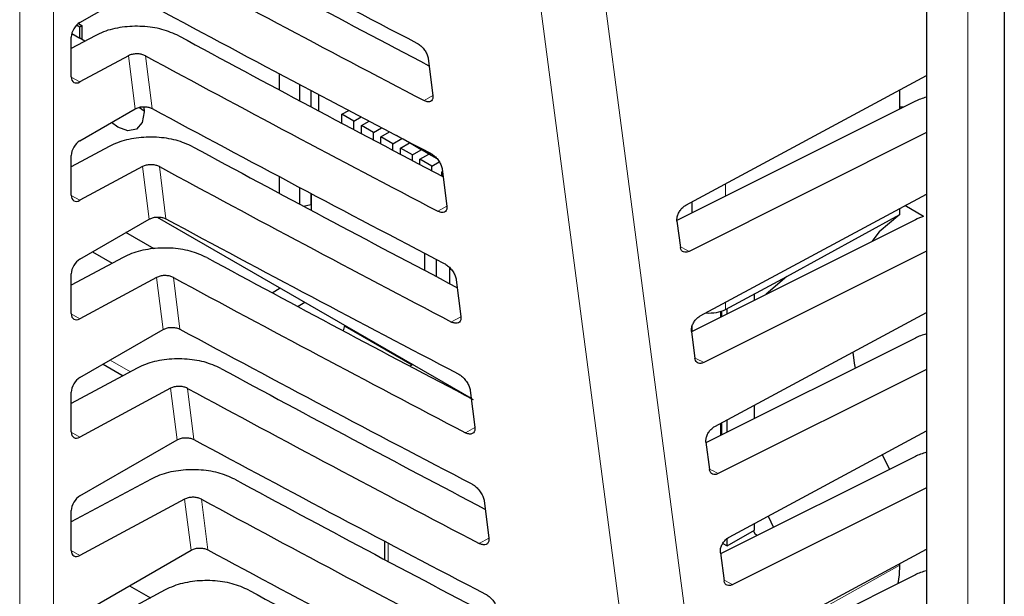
# Paper-space layout 'Blatt2' of a CAD drawing. Header units: millimetres. Extents: x 5 to 418, y 2 to 292.
# Tile 40 of 112: x 122.5 to 129.29, y 176.88 to 180.86. Entities that reach past the tile are written whole.
import ezdxf

# ---------------------------------------------------------------- set-up
doc = ezdxf.new("R2010")
doc.units = ezdxf.units.MM

psp = doc.layouts.new('Blatt2')

# ---------------------------------------------------------------- linework, layer by layer
at = {"color": 7, "linetype": 'Continuous', "lineweight": 18}
for p, q in [((122.4999, 174.7152), (122.4999, 186.1016)), ((122.7336, 186.1005), (122.7336, 174.714)), ((129.0354, 184.1039), (129.0354, 156.5039)), ((123.2969, 180.2448), (123.2507, 180.6107)), ((123.3662, 180.6104), (123.4122, 180.2467)), ((122.8556, 180.4639), (122.9145, 180.4299)), ((125.3482, 180.3354), (125.2873, 180.3015)), ((123.3931, 179.4837), (123.3473, 179.8461)), ((123.4628, 179.8458), (123.5083, 179.4856)), ((127.3661, 179.7272), (127.3661, 179.6415)), ((122.8556, 179.6474), (122.9145, 179.6134)), ((125.4447, 179.5726), (125.3823, 179.5379)), ((123.4892, 178.7227), (123.4439, 179.0815)), ((123.5594, 179.0812), (123.6045, 178.7246)), ((127.3661, 178.9107), (127.3661, 178.8615)), ((122.8556, 178.8308), (122.9145, 178.7968)), ((125.5412, 178.8098), (125.4773, 178.7742)), ((127.3299, 178.8069), (127.3299, 178.8468)), ((123.1239, 178.5118), (123.2639, 178.431)), ((123.5854, 177.9617), (123.5405, 178.3169)), ((123.656, 178.3166), (123.7006, 177.9636)), ((125.6376, 178.047), (125.5722, 178.0106)), ((127.3299, 177.9903), (127.3299, 178.0746)), ((122.8556, 178.0143), (122.9145, 177.9803)), ((123.6815, 177.2006), (123.6371, 177.5523)), ((123.7526, 177.552), (123.7968, 177.2025)), ((125.0389, 177.2497), (125.0389, 177.1234)), ((125.7341, 177.2842), (125.6672, 177.2469)), ((122.8556, 177.1978), (122.9145, 177.1638)), ((127.438, 176.4669), (128.5672, 177.0964))]:
    psp.add_line(p, q, dxfattribs=at)
at = {"color": 7, "linetype": 'Continuous', "lineweight": 25}
for p, q in [((128.7504, 184.4661), (128.7504, 156.8662)), ((129.2874, 183.2307), (129.2874, 142.4525)), ((122.9145, 180.8405), (123.2008, 181.0058)), ((122.8925, 180.823), (122.9135, 180.8109)), ((122.9042, 180.8335), (122.9285, 180.8195)), ((122.9135, 180.8109), (122.9285, 180.8195)), ((122.9285, 180.8195), (122.9285, 180.7236)), ((122.8589, 180.7638), (122.9135, 180.7322)), ((122.9135, 180.7322), (122.9135, 180.8109)), ((123.0192, 180.749), (122.8556, 180.6611)), ((122.8556, 180.4651), (122.8556, 180.7396)), ((122.9494, 180.7115), (122.9135, 180.7322)), ((123.2507, 180.6107), (122.9145, 180.4299)), ((125.316, 180.591), (125.3481, 180.3367)), ((124.2889, 180.487), (124.2889, 180.3754)), ((124.431, 180.2995), (124.431, 180.4116)), ((127.0914, 179.5792), (128.7504, 180.4733)), ((124.5072, 180.3713), (124.5072, 180.2589)), ((124.5606, 180.3431), (124.5606, 180.2305)), ((128.5672, 180.2429), (128.5672, 180.3746)), ((128.6742, 180.2964), (127.0308, 179.4736)), ((122.9145, 180.024), (123.2969, 180.2448)), ((123.3268, 180.2526), (123.358, 180.2303)), ((124.7217, 180.2068), (124.7682, 180.2336)), ((124.7217, 180.1448), (124.7217, 180.2068)), ((124.8042, 180.1591), (124.7217, 180.2068)), ((124.8042, 180.1591), (124.8545, 180.1881)), ((124.8042, 180.101), (124.8042, 180.1591)), ((124.8561, 180.1292), (124.9087, 180.1596)), ((124.8561, 180.0736), (124.8561, 180.1292)), ((124.9386, 180.0816), (124.8561, 180.1292)), ((124.9386, 180.0816), (124.9951, 180.1142)), ((124.9386, 180.0299), (124.9386, 180.0816)), ((124.9904, 180.0516), (125.0495, 180.0857)), ((128.7504, 180.0801), (127.1151, 179.2615)), ((125.0729, 180.004), (124.9904, 180.0516)), ((124.9904, 180.0025), (124.9904, 180.0516)), ((125.0729, 180.004), (125.1342, 180.0394)), ((125.0729, 179.9589), (125.0729, 180.004)), ((125.1342, 180.0394), (125.0975, 180.0606)), ((125.1248, 179.9741), (125.1861, 180.0095)), ((125.1342, 180.0394), (125.1342, 180.0414)), ((125.1429, 180.0368), (125.3738, 179.9035)), ((125.1861, 180.0095), (125.1861, 180.0119)), ((125.2686, 179.9618), (125.1861, 180.0095)), ((123.1158, 179.9844), (122.8556, 179.8445)), ((125.1248, 179.9315), (125.1248, 179.9741)), ((125.2073, 179.9265), (125.1248, 179.9741)), ((125.2073, 179.9265), (125.2686, 179.9618)), ((125.2686, 179.9618), (125.2686, 179.9643)), ((122.8556, 179.6486), (122.8556, 179.9231)), ((125.2073, 179.888), (125.2073, 179.9265)), ((125.2591, 179.8965), (125.3204, 179.9319)), ((125.2591, 179.8607), (125.2591, 179.8965)), ((125.3416, 179.8489), (125.2591, 179.8965)), ((125.3204, 179.9319), (125.3204, 179.9343)), ((125.3779, 179.8987), (125.3204, 179.9319)), ((125.3416, 179.8489), (125.3925, 179.8783)), ((123.3473, 179.8461), (122.9145, 179.6134)), ((125.3416, 179.8173), (125.3416, 179.8489)), ((125.41, 179.8094), (125.4145, 179.812)), ((125.41, 179.7814), (125.41, 179.8094)), ((125.4125, 179.8282), (125.4446, 179.574)), ((124.2889, 179.7771), (124.2889, 179.6626)), ((124.431, 179.5865), (124.431, 179.7016)), ((124.5072, 179.6612), (124.5072, 179.5845)), ((124.5102, 179.6596), (124.5102, 179.5443)), ((127.1353, 179.526), (127.1353, 179.6028)), ((127.1912, 178.8164), (128.7504, 179.6567)), ((124.4567, 179.5728), (124.5072, 179.5845)), ((124.506, 179.5842), (124.5102, 179.5818)), ((124.5072, 179.5845), (124.5102, 179.5876)), ((128.5672, 179.5164), (128.5672, 179.558)), ((128.7314, 179.5028), (128.6026, 179.5771)), ((122.9145, 179.2074), (123.3931, 179.4837)), ((123.448, 179.4978), (125.6123, 178.2484)), ((127.0307, 179.4705), (127.0544, 179.2889)), ((128.6742, 179.4799), (127.1311, 178.7074)), ((127.7878, 179.0882), (128.5672, 179.5164)), ((123.4266, 179.2789), (123.2325, 179.391)), ((123.0009, 179.2573), (123.1365, 179.179)), ((128.7504, 179.2636), (127.2154, 178.4951)), ((123.2124, 179.2198), (122.8556, 179.028)), ((125.2939, 179.1288), (125.2939, 179.2472)), ((125.3734, 179.0869), (125.3734, 179.2056)), ((125.4618, 179.1515), (125.4618, 179.0404)), ((122.8556, 178.832), (122.8556, 179.1066)), ((123.4439, 179.0815), (122.9145, 178.7968)), ((125.5089, 179.0655), (125.5411, 178.8112)), ((127.3661, 178.8615), (127.7878, 179.0882)), ((124.2404, 178.9758), (124.2944, 179.0092)), ((127.5655, 178.9248), (127.5655, 178.9687)), ((124.4667, 178.9097), (124.4188, 178.8801)), ((127.3392, 178.8115), (127.3392, 178.8498)), ((127.3769, 178.8304), (127.3769, 178.8673)), ((127.291, 178.0537), (128.7504, 178.8402)), ((122.9145, 178.3909), (123.4892, 178.7227)), ((124.7329, 178.7125), (124.7414, 178.7511)), ((124.7402, 178.7455), (125.2035, 178.4781)), ((127.1353, 178.7094), (127.1353, 178.7445)), ((127.1305, 178.7078), (127.1547, 178.5226)), ((128.6742, 178.6633), (127.2309, 177.9408)), ((123.309, 178.4552), (122.8556, 178.2115)), ((123.0751, 178.4836), (123.2133, 178.4038)), ((125.2089, 178.4812), (125.1897, 178.4702)), ((128.7504, 178.447), (127.3157, 177.7288)), ((123.5405, 178.3169), (122.9145, 177.9803)), ((122.8556, 178.0155), (122.8556, 178.29)), ((125.6054, 178.3027), (125.6376, 178.0484)), ((127.5655, 178.1083), (127.5655, 178.2016)), ((127.3392, 177.995), (127.3392, 178.0797)), ((127.3769, 178.0139), (127.3769, 178.1)), ((127.3908, 177.2909), (128.7504, 178.0237)), ((122.9145, 177.5744), (123.5854, 177.9617)), ((127.2303, 177.9451), (127.255, 177.7563)), ((128.6742, 177.8468), (127.3312, 177.1744)), ((128.4462, 177.8597), (128.4954, 177.7573)), ((123.4056, 177.6906), (122.8556, 177.3949)), ((128.7504, 177.6305), (127.416, 176.9625)), ((123.6371, 177.5523), (122.9145, 177.1638)), ((125.7019, 177.5399), (125.734, 177.2857)), ((122.8556, 177.1989), (122.8556, 177.4735)), ((127.6598, 177.4359), (127.6963, 177.3572)), ((127.5655, 177.3385), (127.5655, 177.3851)), ((127.3769, 177.2297), (127.5655, 177.3385)), ((127.5724, 177.3074), (127.5591, 177.3349)), ((127.5837, 177.3008), (127.5724, 177.3074)), ((125.0145, 177.2626), (125.0145, 177.1363)), ((127.3474, 177.2467), (127.3769, 177.2297)), ((127.3769, 177.2297), (127.3769, 177.2808)), ((122.9145, 176.7578), (123.6815, 177.2006)), ((127.3302, 177.1823), (127.3553, 176.99)), ((127.4907, 176.5282), (128.7504, 177.2071)), ((128.5672, 177.0964), (128.5672, 177.1084)), ((128.6742, 177.0302), (127.4315, 176.4081)), ((123.256, 176.955), (123.4006, 176.8715)), ((123.5022, 176.926), (122.8556, 176.5784))]:
    psp.add_line(p, q, dxfattribs=at)
at = {"color": 7, "linetype": 'Continuous', "lineweight": 18, "flags": 128}
for points in [[(126.295, 182.8155), (126.8851, 178.3054), (127.4748, 173.7986)], [(127.0321, 173.763), (126.966, 174.2681), (126.7015, 176.2887), (125.852, 182.78)]]:
    psp.add_lwpolyline(points, dxfattribs=at)
at = {"color": 7, "linetype": 'Continuous', "lineweight": 25, "flags": 128}
for points in [[(123.3558, 180.2581), (123.3581, 180.2233), (123.3442, 180.1506), (123.3046, 180.1051), (123.2454, 180.0936), (123.1755, 180.1179), (123.1317, 180.1494)], [(128.5916, 180.2551), (128.5823, 180.2567), (128.5672, 180.256)], [(128.5672, 179.5164), (128.4241, 179.3957), (128.3747, 179.3299)], [(127.7878, 179.0882), (127.6447, 178.9658), (127.6427, 178.9635)], [(128.2422, 178.5663), (128.2524, 178.4911), (128.2584, 178.4551)], [(128.5561, 176.9711), (128.5644, 177.0313), (128.5672, 177.0964)]]:
    psp.add_lwpolyline(points, dxfattribs=at)
at = {"color": 7, "linetype": 'Continuous', "lineweight": 25}
for centre, major_axis, ratio, start_param, end_param in [((237.0651, 254.3611), (166.5946, 2.5635), 0.587275, 3.951027, 3.967493), ((236.5167, 248.8887), (165.4144, -2.4573), 0.567125, 3.968666, 3.983632), ((236.5162, 248.8883), (165.7506, -2.4623), 0.567125, 3.968664, 3.985207), ((237.0648, 253.5444), (166.4608, 2.5615), 0.587275, 3.951067, 3.967532), ((122.9155, 180.7731), (0.0428, 0.0715), 0.587369, 0.811807, 2.36515), ((236.517, 248.0722), (165.2806, -2.4553), 0.567125, 3.968707, 3.983686), ((236.5164, 248.0719), (165.6168, -2.4603), 0.567125, 3.968705, 3.985247), ((122.9155, 180.4985), (0.0428, 0.0715), 0.587369, 2.36515, 3.918493), ((128.8972, 180.1536), (0.3333, -0.005), 0.567125, 2.035405, 2.312261), ((237.0646, 252.7278), (166.327, 2.5594), 0.587275, 3.951108, 3.967572), ((122.9155, 179.9565), (0.0428, 0.0715), 0.587369, 0.811807, 2.36515), ((236.5172, 247.2558), (165.1468, -2.4533), 0.567125, 3.968748, 3.983739), ((236.5166, 247.2555), (165.4831, -2.4583), 0.567125, 3.968746, 3.985287), ((122.9155, 179.682), (0.0428, 0.0715), 0.587369, 2.36515, 3.918493), ((237.0644, 251.9111), (166.1932, 2.5573), 0.587275, 3.951149, 3.967612), ((128.8972, 179.3371), (0.3333, -0.005), 0.567125, 2.09995, 2.312261), ((122.9155, 179.14), (0.0428, 0.0715), 0.587369, 0.811807, 2.36515), ((236.5174, 246.4394), (165.013, -2.4513), 0.567125, 3.968789, 3.983923), ((236.5168, 246.4391), (165.3493, -2.4563), 0.567125, 3.968787, 3.985327), ((127.2503, 178.9306), (0.1667, -0.0025), 0.567125, 4.595546, 5.48876), ((122.9155, 178.8655), (0.0428, 0.0715), 0.587369, 2.36515, 3.918493), ((237.0642, 251.0944), (166.0594, 2.5553), 0.587275, 3.951189, 3.967652), ((128.8972, 178.5206), (0.3333, -0.005), 0.567125, 2.035405, 2.312261), ((236.5176, 245.623), (164.8792, -2.4493), 0.567125, 3.96883, 3.983847), ((122.9155, 178.3234), (0.0428, 0.0715), 0.587369, 0.811807, 2.36515), ((236.5171, 245.6227), (165.2155, -2.4543), 0.567125, 3.968828, 3.985368), ((122.9155, 178.0489), (0.0428, 0.0715), 0.587369, 2.36515, 3.918493), ((237.064, 250.2777), (165.9256, 2.5532), 0.587275, 3.95123, 3.967692), ((128.8972, 177.704), (0.3333, -0.005), 0.567125, 2.035405, 2.312261), ((236.5178, 244.8066), (164.7454, -2.4473), 0.567125, 3.968872, 3.983901), ((122.9155, 177.5069), (0.0428, 0.0715), 0.587369, 0.811807, 2.36515), ((236.5173, 244.8063), (165.0817, -2.4523), 0.567125, 3.96887, 3.985408), ((122.9155, 177.2324), (0.0428, 0.0715), 0.587369, 2.36515, 3.918493), ((237.0637, 249.4611), (165.7918, 2.5512), 0.587275, 3.951271, 3.967733), ((128.8972, 176.8875), (0.3333, -0.005), 0.567125, 2.035405, 2.312261), ((236.5181, 243.9901), (164.6116, -2.4454), 0.567125, 3.968913, 3.983955)]:
    psp.add_ellipse(centre, major_axis=major_axis, ratio=ratio, start_param=start_param, end_param=end_param, dxfattribs=at)
at = {"color": 7, "linetype": 'Continuous', "lineweight": 18}
for centre, major_axis, start_param, end_param in [((236.5166, 248.1333), (164.8814, -2.4494), 3.99484, 3.995336), ((236.5168, 247.3169), (164.7476, -2.4474), 3.994931, 3.995428), ((236.517, 246.5005), (164.6138, -2.4454), 3.995023, 3.99552), ((236.5172, 245.6841), (164.48, -2.4434), 3.995114, 3.995612)]:
    psp.add_ellipse(centre, major_axis=major_axis, ratio=0.567125, start_param=start_param, end_param=end_param, dxfattribs=at)
at = {"color": 7, "linetype": 'Continuous', "lineweight": 25}
for points, knots in [([(123.5968, 180.7476), (123.5597, 180.764), (123.4855, 180.797), (123.3461, 180.8169), (123.2051, 180.8113), (123.0932, 180.7847), (123.0384, 180.7583), (123.0192, 180.749)], [0, 0, 0, 0, 0.218795, 0.437546, 0.657533, 0.879937, 1, 1, 1, 1]), ([(125.2381, 180.6978), (125.2413, 180.696), (125.2522, 180.6898), (125.271, 180.6744), (125.2916, 180.6502), (125.3073, 180.6232), (125.3142, 180.6031), (125.3157, 180.593), (125.316, 180.591)], [0, 0, 0, 0, 0.088008, 0.300233, 0.513775, 0.729433, 0.94667, 1, 1, 1, 1]), ([(123.3662, 180.6104), (123.3588, 180.6137), (123.344, 180.6203), (123.3161, 180.6243), (123.2879, 180.6231), (123.2655, 180.6178), (123.2545, 180.6126), (123.2507, 180.6107)], [0, 0, 0, 0, 0.218795, 0.437546, 0.657532, 0.879936, 1, 1, 1, 1]), ([(125.3481, 180.3367), (125.3484, 180.3334), (125.3494, 180.3221), (125.3456, 180.3064), (125.3336, 180.2944), (125.3153, 180.2914), (125.2987, 180.2958), (125.2892, 180.3006), (125.2873, 180.3015)], [0, 0, 0, 0, 0.09232, 0.309177, 0.524659, 0.738015, 0.949851, 1, 1, 1, 1]), ([(123.2969, 180.2448), (123.3044, 180.2483), (123.3193, 180.2554), (123.3476, 180.2599), (123.3761, 180.2589), (123.3981, 180.2536), (123.4087, 180.2484), (123.4122, 180.2467)], [0, 0, 0, 0, 0.223636, 0.447295, 0.670269, 0.891817, 1, 1, 1, 1]), ([(123.6934, 179.983), (123.6563, 179.9995), (123.5821, 180.0324), (123.4427, 180.0523), (123.3017, 180.0467), (123.1898, 180.0201), (123.135, 179.9937), (123.1158, 179.9844)], [0, 0, 0, 0, 0.218801, 0.437558, 0.657551, 0.879961, 1, 1, 1, 1]), ([(125.3326, 179.9377), (125.336, 179.9358), (125.3473, 179.9294), (125.3667, 179.9134), (125.3878, 179.8885), (125.4038, 179.8608), (125.4106, 179.8404), (125.4122, 179.8301), (125.4125, 179.8282)], [0, 0, 0, 0, 0.091132, 0.3033806, 0.5169544, 0.7326451, 0.9498996, 1, 1, 1, 1]), ([(123.4628, 179.8458), (123.4554, 179.8491), (123.4406, 179.8557), (123.4127, 179.8597), (123.3845, 179.8585), (123.3621, 179.8532), (123.3511, 179.8479), (123.3473, 179.8461)], [0, 0, 0, 0, 0.218801, 0.437558, 0.657551, 0.87996, 1, 1, 1, 1]), ([(125.4446, 179.574), (125.4449, 179.5704), (125.4459, 179.5588), (125.4419, 179.5426), (125.4294, 179.5304), (125.4107, 179.5275), (125.3937, 179.5321), (125.3841, 179.537), (125.3823, 179.5379)], [0, 0, 0, 0, 0.09538, 0.312215, 0.527668, 0.740995, 0.952818, 1, 1, 1, 1]), ([(127.0307, 179.4705), (127.0304, 179.4781), (127.0299, 179.4931), (127.038, 179.5189), (127.0516, 179.5435), (127.0701, 179.5654), (127.0842, 179.5745), (127.0914, 179.5792)], [0, 0, 0, 0, 0.198376, 0.39674, 0.595477, 0.795287, 1, 1, 1, 1]), ([(123.3931, 179.4837), (123.4005, 179.4873), (123.4155, 179.4944), (123.4437, 179.4988), (123.4722, 179.4979), (123.4942, 179.4925), (123.5048, 179.4873), (123.5083, 179.4856)], [0, 0, 0, 0, 0.2236419, 0.4473071, 0.6702865, 0.8918403, 1, 1, 1, 1]), ([(123.79, 179.2184), (123.7529, 179.2349), (123.6787, 179.2678), (123.5393, 179.2877), (123.3983, 179.2821), (123.2864, 179.2555), (123.2316, 179.2291), (123.2124, 179.2198)], [0, 0, 0, 0, 0.218807, 0.43757, 0.65757, 0.879985, 1, 1, 1, 1]), ([(127.1151, 179.2615), (127.1081, 179.2587), (127.094, 179.2532), (127.0755, 179.2557), (127.0616, 179.2662), (127.0559, 179.2793), (127.0547, 179.2876), (127.0544, 179.2889)], [0, 0, 0, 0, 0.239272, 0.478568, 0.717156, 0.954302, 1, 1, 1, 1]), ([(125.4271, 179.1776), (125.4307, 179.1756), (125.4424, 179.169), (125.4624, 179.1524), (125.4839, 179.1268), (125.5002, 179.0985), (125.5071, 179.0777), (125.5087, 179.0673), (125.5089, 179.0655)], [0, 0, 0, 0, 0.094104, 0.306375, 0.51998, 0.735701, 0.952973, 1, 1, 1, 1]), ([(123.5594, 179.0812), (123.552, 179.0845), (123.5372, 179.0911), (123.5093, 179.0951), (123.4811, 179.0939), (123.4587, 179.0886), (123.4477, 179.0833), (123.4439, 179.0815)], [0, 0, 0, 0, 0.218807, 0.43757, 0.657569, 0.879984, 1, 1, 1, 1]), ([(125.5411, 178.8112), (125.5414, 178.8075), (125.5424, 178.7954), (125.5382, 178.7789), (125.5253, 178.7665), (125.506, 178.7637), (125.4887, 178.7685), (125.4789, 178.7734), (125.4773, 178.7742)], [0, 0, 0, 0, 0.098292, 0.3151062, 0.5305297, 0.7438302, 0.955641, 1, 1, 1, 1]), ([(127.1305, 178.7078), (127.1303, 178.7153), (127.1298, 178.7303), (127.1378, 178.7562), (127.1515, 178.7808), (127.17, 178.8027), (127.1841, 178.8118), (127.1912, 178.8164)], [0, 0, 0, 0, 0.198373, 0.396735, 0.595469, 0.795279, 1, 1, 1, 1]), ([(123.4892, 178.7227), (123.4967, 178.7263), (123.5116, 178.7334), (123.5399, 178.7378), (123.5683, 178.7368), (123.5903, 178.7315), (123.601, 178.7263), (123.6045, 178.7246)], [0, 0, 0, 0, 0.223648, 0.447319, 0.670304, 0.891864, 1, 1, 1, 1]), ([(123.8866, 178.4538), (123.8495, 178.4703), (123.7753, 178.5032), (123.6359, 178.5231), (123.4949, 178.5174), (123.383, 178.4909), (123.3282, 178.4645), (123.309, 178.4552)], [0, 0, 0, 0, 0.218813, 0.437582, 0.657588, 0.88001, 1, 1, 1, 1]), ([(127.2154, 178.4951), (127.2084, 178.4924), (127.1943, 178.4869), (127.1758, 178.4894), (127.1619, 178.4999), (127.1562, 178.5129), (127.1549, 178.5213), (127.1547, 178.5226)], [0, 0, 0, 0, 0.2392748, 0.4785741, 0.7171638, 0.954309, 1, 1, 1, 1]), ([(125.5216, 178.4175), (125.5254, 178.4154), (125.5375, 178.4085), (125.558, 178.3914), (125.5801, 178.3652), (125.5967, 178.3361), (125.6036, 178.3149), (125.6051, 178.3045), (125.6054, 178.3027)], [0, 0, 0, 0, 0.0969335, 0.3092262, 0.5228618, 0.7386127, 0.9558999, 1, 1, 1, 1]), ([(123.656, 178.3166), (123.6486, 178.3199), (123.6338, 178.3265), (123.6059, 178.3305), (123.5777, 178.3293), (123.5553, 178.324), (123.5443, 178.3187), (123.5405, 178.3169)], [0, 0, 0, 0, 0.218813, 0.437581, 0.657587, 0.880009, 1, 1, 1, 1]), ([(125.6376, 178.0484), (125.6379, 178.0445), (125.6389, 178.0321), (125.6344, 178.0151), (125.6212, 178.0026), (125.6014, 177.9998), (125.5837, 178.0048), (125.5738, 178.0098), (125.5722, 178.0106)], [0, 0, 0, 0, 0.101065, 0.31786, 0.533256, 0.746531, 0.958331, 1, 1, 1, 1]), ([(127.2303, 177.9451), (127.2301, 177.9526), (127.2296, 177.9676), (127.2377, 177.9935), (127.2513, 178.0181), (127.2698, 178.0399), (127.2839, 178.0491), (127.291, 178.0537)], [0, 0, 0, 0, 0.19837, 0.39673, 0.595462, 0.795271, 1, 1, 1, 1]), ([(123.5854, 177.9617), (123.5928, 177.9652), (123.6078, 177.9723), (123.636, 177.9768), (123.6645, 177.9758), (123.6865, 177.9705), (123.6971, 177.9653), (123.7006, 177.9636)], [0, 0, 0, 0, 0.223654, 0.447331, 0.670322, 0.891888, 1, 1, 1, 1]), ([(123.9831, 177.6892), (123.946, 177.7057), (123.8719, 177.7386), (123.7325, 177.7585), (123.5915, 177.7528), (123.4796, 177.7263), (123.4248, 177.6999), (123.4056, 177.6906)], [0, 0, 0, 0, 0.2188192, 0.4375941, 0.6576057, 0.8800342, 1, 1, 1, 1]), ([(127.3157, 177.7288), (127.3087, 177.7261), (127.2946, 177.7205), (127.2761, 177.7231), (127.2622, 177.7336), (127.2565, 177.7466), (127.2552, 177.7549), (127.255, 177.7563)], [0, 0, 0, 0, 0.239278, 0.47858, 0.717172, 0.954316, 1, 1, 1, 1]), ([(125.6161, 177.6575), (125.6201, 177.6552), (125.6326, 177.6481), (125.6537, 177.6304), (125.6762, 177.6035), (125.6931, 177.5737), (125.7001, 177.5522), (125.7016, 177.5416), (125.7019, 177.5399)], [0, 0, 0, 0, 0.099632, 0.311946, 0.52561, 0.741389, 0.958692, 1, 1, 1, 1]), ([(123.7526, 177.552), (123.7452, 177.5553), (123.7304, 177.5619), (123.7025, 177.5659), (123.6743, 177.5647), (123.6519, 177.5594), (123.6409, 177.5541), (123.6371, 177.5523)], [0, 0, 0, 0, 0.218819, 0.437593, 0.657605, 0.880033, 1, 1, 1, 1]), ([(127.3302, 177.1823), (127.3299, 177.1898), (127.3294, 177.2049), (127.3375, 177.2307), (127.3511, 177.2553), (127.3696, 177.2772), (127.3837, 177.2863), (127.3908, 177.2909)], [0, 0, 0, 0, 0.198368, 0.396724, 0.595454, 0.795263, 1, 1, 1, 1]), ([(125.734, 177.2857), (125.7344, 177.2815), (125.7354, 177.2688), (125.7307, 177.2514), (125.7171, 177.2387), (125.6967, 177.2359), (125.6787, 177.2411), (125.6687, 177.2462), (125.6672, 177.2469)], [0, 0, 0, 0, 0.10371, 0.320486, 0.535856, 0.749107, 0.960896, 1, 1, 1, 1]), ([(123.6815, 177.2006), (123.689, 177.2042), (123.7039, 177.2113), (123.7322, 177.2157), (123.7606, 177.2147), (123.7826, 177.2094), (123.7933, 177.2042), (123.7968, 177.2025)], [0, 0, 0, 0, 0.22366, 0.447343, 0.67034, 0.891912, 1, 1, 1, 1]), ([(124.0797, 176.9246), (124.0426, 176.9411), (123.9685, 176.974), (123.829, 176.9939), (123.688, 176.9882), (123.5762, 176.9617), (123.5214, 176.9353), (123.5022, 176.926)], [0, 0, 0, 0, 0.218825, 0.437606, 0.657624, 0.880059, 1, 1, 1, 1]), ([(127.416, 176.9625), (127.409, 176.9597), (127.3949, 176.9542), (127.3764, 176.9568), (127.3625, 176.9672), (127.3568, 176.9803), (127.3556, 176.9886), (127.3553, 176.99)], [0, 0, 0, 0, 0.239281, 0.478586, 0.717179, 0.954323, 1, 1, 1, 1]), ([(125.7106, 176.8974), (125.7148, 176.895), (125.7277, 176.8877), (125.7494, 176.8694), (125.7723, 176.8418), (125.7895, 176.8114), (125.7966, 176.7895), (125.7981, 176.7788), (125.7983, 176.7772)], [0, 0, 0, 0, 0.102208, 0.314542, 0.528235, 0.744041, 0.961357, 1, 1, 1, 1])]:
    psp.add_open_spline(points, degree=3, knots=knots, dxfattribs=at)

doc.saveas('drawing.dxf')
